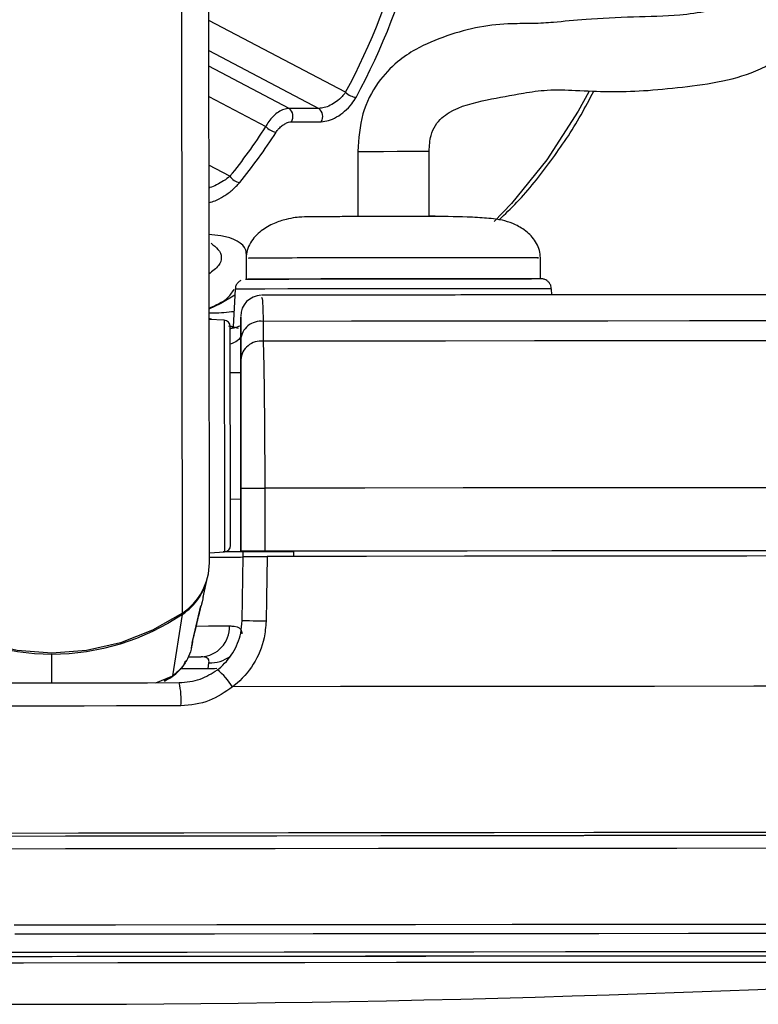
# Paper-space layout 'In Ground Anchor' of a CAD drawing. Header units: millimetres. Extents: x 38476 to 443956, y 10848 to 406945.
# Tile 64 of 71: x 371390 to 373147, y 143386 to 145729. Entities that reach past the tile are written whole.
import ezdxf

# ---------------------------------------------------------------- set-up
doc = ezdxf.new("R2010")
doc.units = ezdxf.units.MM

psp = doc.layouts.new('In Ground Anchor')

# ---------------------------------------------------------------- linework, layer by layer
at = {"color": 7, "linetype": 'Continuous', "lineweight": 25, "ltscale": 50}
for p, q in [((371841.2, 144436.7), (371831.2, 151920.6)), ((372101.3, 145517.8), (372030.6, 145517.8)), ((372036.3, 145486.1), (372107, 145486.1)), ((372193.8, 145415.6), (372194, 145260.3)), ((372364, 145261.9), (372363.8, 145415.8)), ((371928.4, 145161.4), (371928.5, 145111.4)), ((372628.5, 145112.3), (372628.4, 145162.3)), ((371902.3, 145087.7), (371897.7, 144997.8)), ((372655.6, 145074), (372654.8, 145088.7)), ((371901.6, 145073.2), (371868.5, 145053.4)), ((371868.5, 145053.4), (371839.6, 145040.1)), ((371847.2, 145015.5), (371839.7, 145018.8)), ((371876.3, 145014), (371840.5, 145015.9)), ((371915.5, 145017.7), (371915.5, 144977.5)), ((371910, 144994.3), (371890.3, 145000)), ((371969, 145011.1), (371969, 144963.8)), ((371915.5, 144977.5), (371915.6, 144888.4)), ((371915.6, 144919.9), (371915.5, 144967.3)), ((371915.6, 144888.4), (371890.6, 144888.3)), ((371915.6, 144888.4), (371915.6, 144888.4)), ((371915.8, 144741.2), (371916.2, 144463.6)), ((371916.2, 144464), (371916, 144614)), ((371972.8, 144614.1), (371973, 144464.1)), ((371891, 144588.3), (371916, 144588.4)), ((371916.2, 144463.1), (371916, 144588.4)), ((371916, 144588.4), (371916.2, 144462.9)), ((371841.2, 144460.6), (371877, 144462.6)), ((371916.2, 144464), (371916.2, 144463.6)), ((371916.2, 144463.6), (372041.2, 144463.7)), ((371921.7, 144463.2), (371916.2, 144463.1)), ((371916.2, 144463.1), (371916.2, 144462.9)), ((371921.5, 144451.1), (371921.7, 144463.6)), ((372041.2, 144464), (372041.2, 144463.7)), ((372041.2, 144464), (372041.2, 144451.7)), ((372041.2, 144463.7), (372041.2, 144451.7)), ((371919, 144298.9), (371921.5, 144451.5)), ((371826.2, 144355.1), (371836.8, 144401.2)), ((371753.9, 144167.7), (371776.7, 144313.9)), ((371801.4, 144252.8), (371820.9, 144334.5)), ((371820, 144331), (371821, 144334.4)), ((371798.5, 144234.7), (371800.6, 144243.5)), ((371799.8, 144247.2), (371801.6, 144252.7)), ((371793.1, 144212.6), (371821.3, 144212.6)), ((371838.3, 144184), (371840, 144198.8))]:
    psp.add_line(p, q, dxfattribs=at)
at = {"color": 8, "linetype": 'Continuous', "lineweight": 25, "ltscale": 50}
for p, q in [((371777.1, 144316.9), (371767.4, 151605.3)), ((372164.9, 145556.2), (371839.5, 145727.3)), ((371839.6, 145655.4), (372101.3, 145517.8)), ((372030.6, 145517.8), (371839.7, 145618.1)), ((371839.8, 145546.2), (371975.4, 145474.8)), ((371890, 145356.5), (371840, 145382.8)), ((371899.9, 144995.5), (371887.5, 144999.9)), ((371466.6, 144150.9), (371466.5, 144218.7)), ((371838.3, 144184), (371771.8, 144184)), ((371713.8, 144151.2), (371753.9, 144167.7)), ((371733.5, 144156.4), (371753.9, 144167.7))]:
    psp.add_line(p, q, dxfattribs=at)
at = {"color": 8, "linetype": 'Continuous', "lineweight": 25, "ltscale": 50, "flags": 128}
for points in [[(372743.5, 145557.4), (372718.3, 145511.6), (372643.3, 145395.2), (372559.6, 145291.4), (372518.6, 145248.4)], [(372195.1, 145415.6), (372194.3, 145415.6), (372204.3, 145415.6), (372225.6, 145415.7), (372255, 145415.7), (372288, 145415.8), (372319.6, 145415.8), (372345.1, 145415.8), (372360.3, 145415.8), (372363.3, 145415.8)], [(372544.6, 145088.9), (372481.2, 145088.9), (372408.3, 145088.8), (372329.3, 145088.7), (372248, 145088.6), (372168.1, 145088.5), (372093.4, 145088.4), (372027.3, 145088.2), (371973, 145088.1), (371932.9, 145087.9), (371909, 145087.8), (371902.3, 145087.7)], [(372654.8, 145088.7), (372651.3, 145088.7), (372631.7, 145088.8), (372595.6, 145088.9), (372544.6, 145088.9)], [(371876.3, 145014), (371876.3, 145013.9), (371876.3, 145002.6), (371876.3, 144973.2), (371876.4, 144927.9), (371876.5, 144869.6), (371876.5, 144802.3)], [(371876.5, 144802.3), (371876.6, 144730.7), (371876.7, 144659.6), (371876.8, 144593.9), (371876.9, 144538), (371877, 144495.8), (371877, 144470.1), (371877, 144462.6)], [(371810.9, 144286.1), (371839.1, 144286.2), (371866.6, 144286.3), (371888.8, 144286.4)], [(371859, 144185.3), (371853.5, 144184.4), (371838.3, 144184)], [(371377, 143575), (371618.1, 143575.3), (371858.5, 143575.6), (372096.7, 143575.9), (372331.4, 143576.1), (372561.5, 143576.3), (372785.6, 143576.5), (373002.4, 143576.6), (373210.9, 143576.8), (373409.9, 143576.9), (373598.2, 143576.9), (373775, 143576.9)], [(371378.3, 143553.2), (371616, 143553.5), (371853, 143553.8), (372087.8, 143554.1), (372319.3, 143554.3), (372546.1, 143554.5), (372767, 143554.7), (372980.9, 143554.9), (373186.4, 143555), (373382.6, 143555.1), (373568.3, 143555.1), (373742.5, 143555.1)], [(371321.6, 143509.7), (371555, 143510), (371788, 143510.3), (372019, 143510.6), (372247, 143510.8), (372470.4, 143511), (372688.1, 143511.2), (372898.9, 143511.3), (373101.4, 143511.5), (373294.5, 143511.5), (373477.2, 143511.6), (373648.4, 143511.6)]]:
    psp.add_lwpolyline(points, dxfattribs=at)
at = {"color": 7, "linetype": 'Continuous', "lineweight": 25, "ltscale": 50, "flags": 128}
for points in [[(372178.3, 145261.7), (372179.9, 145261.7), (372193.4, 145261.7)], [(372363.6, 145261.9), (372376, 145262), (372378.3, 145262)], [(371927.2, 145111.4), (371929.4, 145111.5), (371946.9, 145111.6), (371981.1, 145111.7), (372030.1, 145111.9), (372091.6, 145112), (372162.5, 145112.2), (372239.2, 145112.3), (372317.8, 145112.4), (372394.5, 145112.5), (372465.4, 145112.5), (372526.9, 145112.5)], [(371991.3, 145111.8), (371954, 145111.6), (371933, 145111.5), (371932.8, 145111.5)], [(372628.5, 145112.3), (372627.8, 145112.4), (372614, 145112.5), (372583.3, 145112.5), (372537.4, 145112.5), (372478.5, 145112.5), (372409.6, 145112.5), (372334.1, 145112.4), (372255.8, 145112.3), (372178.6, 145112.2), (372106.5, 145112), (372043, 145111.9), (371991.3, 145111.8)], [(372526.9, 145112.5), (372575.9, 145112.5), (372607.5, 145112.5)], [(371890.8, 144798.9), (371890.7, 144862.5), (371890.6, 144917.6), (371890.5, 144960.5), (371890.5, 144988.3), (371890.5, 144999), (371890.5, 144999.1)], [(373528.6, 145012.3), (373353.7, 145012.3), (373171.7, 145012.2), (372983.1, 145012), (372788.8, 145011.9), (372589.5, 145011.7), (372385.9, 145011.5), (372178.8, 145011.3), (371969, 145011.1)], [(373589.9, 144965.1), (373408.5, 144965), (373219.5, 144964.9), (373023.6, 144964.8), (372821.7, 144964.6), (372614.4, 144964.5), (372402.6, 144964.3), (372187.2, 144964), (371969, 144963.8)], [(371890.6, 144888.3), (371890.6, 144895.1), (371890.6, 144903.3)], [(371915.6, 144888.4), (371915.6, 144885.6), (371915.7, 144877.3), (371915.7, 144863.7), (371915.7, 144845.5), (371915.7, 144823.2), (371915.8, 144797.8), (371915.8, 144770.1), (371915.8, 144741.2)], [(371891.2, 144477.6), (371891.2, 144484.7), (371891.1, 144509), (371891.1, 144548.9), (371891, 144601.8), (371890.9, 144663.9), (371890.9, 144731.2), (371890.8, 144798.9)], [(371916, 144614), (371917.1, 144614), (371920.5, 144614), (371925.9, 144614), (371933.1, 144614.1), (371941.8, 144614.1), (371951.7, 144614.1), (371962.1, 144614.1), (371972.8, 144614.1)], [(373735, 144615.5), (373538.5, 144615.4), (373333.5, 144615.3), (373120.7, 144615.2), (372901.1, 144615), (372675.5, 144614.8), (372445, 144614.6), (372210.4, 144614.4), (371972.8, 144614.1)], [(371891.1, 144573.3), (371891.1, 144576), (371891, 144588.3)], [(371921.7, 144462.5), (371908.7, 144462.5), (371873.6, 144462.4)], [(371916.2, 144462.9), (371910.1, 144462.8), (371891.8, 144462.7), (371877.9, 144462.6)], [(371973, 144464.1), (371962.3, 144464.1), (371951.9, 144464.1), (371942, 144464.1), (371933.3, 144464.1), (371926.1, 144464), (371920.7, 144464), (371917.3, 144464), (371916.2, 144464)], [(373735.2, 144465.5), (373538.7, 144465.4), (373333.7, 144465.3), (373120.9, 144465.2), (372901.3, 144465), (372675.7, 144464.8), (372445.2, 144464.6), (372210.6, 144464.4), (371973, 144464.1)], [(373590.4, 144465.3), (373415.5, 144465.2), (373234, 144465.1), (373046.4, 144465), (372853.4, 144464.8), (372655.8, 144464.7), (372454, 144464.5), (372249, 144464.3), (372041.2, 144464)], [(371840.4, 144450), (371866.6, 144450.1), (371896.7, 144450.2), (371915.2, 144450.3), (371921.5, 144450.4)], [(371978.3, 144451.6), (371976.7, 144351.7), (371975.8, 144297.3)], [(373730.9, 144453), (373535.4, 144452.9), (373331.3, 144452.8), (373119.7, 144452.7), (372901.3, 144452.5), (372677, 144452.4), (372447.8, 144452.1), (372214.6, 144451.9), (371978.3, 144451.6)], [(371777.1, 144316.9), (371706, 144276), (371629.3, 144246.1), (371548.9, 144227.8), (371466.5, 144221.6), (371384.2, 144227.6), (371303.7, 144245.7), (371226.9, 144275.4), (371155.7, 144316)], [(371466.5, 144218.7), (371425.3, 144220.2), (371384.3, 144224.7), (371343.8, 144232.3), (371303.9, 144242.8), (371265, 144256.2), (371227.3, 144272.4), (371190.9, 144291.4), (371156.2, 144313)], [(371776.7, 144313.9), (371741.9, 144292.2), (371705.6, 144273.1), (371667.9, 144256.7), (371629.1, 144243.2), (371589.3, 144232.6), (371548.8, 144225), (371507.8, 144220.3), (371466.5, 144218.7)], [(371975.8, 144297.3), (371965.1, 144297.4), (371954.7, 144297.6), (371944.9, 144297.8), (371936.1, 144298.1), (371928.9, 144298.3), (371923.5, 144298.5), (371920.1, 144298.7), (371919, 144298.9)], [(371164, 144150.5), (371239.6, 144150.6), (371315.2, 144150.7), (371390.9, 144150.8), (371466.6, 144150.9), (371542.4, 144151), (371618.1, 144151.1), (371693.7, 144151.2), (371769.2, 144151.3)], [(373793.3, 144143), (373584.1, 144142.9), (373364.7, 144142.8), (373136.2, 144142.7), (372899.6, 144142.5), (372656.2, 144142.3), (372406.9, 144142.1), (372153.2, 144141.8), (371896.1, 144141.5)], [(371773.4, 144096), (371696.8, 144095.9), (371620.2, 144095.8), (371543.5, 144095.7), (371466.7, 144095.6), (371390, 144095.5), (371313.2, 144095.4), (371236.6, 144095.2), (371160, 144095.1)], [(373996.9, 143787.8), (373812.2, 143787.7), (373615.7, 143787.7), (373408.6, 143787.6), (373191.8, 143787.5), (372966.4, 143787.3), (372733.5, 143787.2), (372494.3, 143786.9), (372250, 143786.7), (372001.8, 143786.4), (371751, 143786.1), (371498.7, 143785.8), (371246.3, 143785.5)], [(373993.7, 143787.7), (373809.2, 143787.7), (373613, 143787.7), (373406.1, 143787.6), (373189.6, 143787.5), (372964.5, 143787.3), (372731.9, 143787.1), (372493, 143786.9), (372249, 143786.7), (372001.2, 143786.4), (371750.6, 143786.1), (371498.7, 143785.8), (371246.5, 143785.4)], [(373990.1, 143795), (373825.8, 143794.9), (373630.7, 143794.9), (373425.2, 143794.8), (373210.1, 143794.7), (372986.5, 143794.5), (372755.5, 143794.4), (372518.2, 143794.2), (372275.9, 143793.9), (372029.5, 143793.7), (371780.5, 143793.4), (371529.9, 143793), (371279, 143792.7)], [(371248.2, 143756), (371498.5, 143756.3), (371748.5, 143756.6), (371997.2, 143756.9), (372243.2, 143757.2), (372485.3, 143757.4), (372722.4, 143757.6), (372953.2, 143757.8), (373176.6, 143758), (373391.5, 143758.1), (373596.8, 143758.2), (373791.5, 143758.2), (373974.6, 143758.2)], [(371241.9, 143499.5), (371467.5, 143499.8), (371693.1, 143500.1), (371917.3, 143500.4), (372138.7, 143500.6), (372355.9, 143500.8), (372567.7, 143501), (372772.7, 143501.1), (372969.7, 143501.3), (373157.4, 143501.4), (373334.7, 143501.4), (373500.4, 143501.4)], [(371293.9, 143499.8), (371525.4, 143500.1), (371756.6, 143500.4), (371986, 143500.7), (372212.4, 143500.9), (372434.5, 143501.1), (372650.9, 143501.3), (372860.3, 143501.4), (373061.5, 143501.5), (373253.4, 143501.6), (373434.9, 143501.7), (373604.7, 143501.7)], [(374292.8, 143484.1), (374292.8, 143484.1), (374282.9, 143484.4), (374255.2, 143484.7), (374209.8, 143484.9), (374147.1, 143485.1), (374067.5, 143485.3), (373971.4, 143485.5), (373859.5, 143485.6), (373732.5, 143485.6), (373591.2, 143485.7), (373436.4, 143485.7), (373269.2, 143485.7), (373090.6, 143485.6), (372901.8, 143485.5), (372703.8, 143485.4), (372498.1, 143485.2), (372285.8, 143485.1), (372068.4, 143484.8), (371847.1, 143484.6), (371623.5, 143484.3), (371398.9, 143484), (371174.7, 143483.7)]]:
    psp.add_lwpolyline(points, dxfattribs=at)
at = {"color": 7, "linetype": 'Continuous', "lineweight": 25, "ltscale": 2500}
for centre, radius, start, end in [((372193.5, 145583.9), 39.8, 223.9532, 264.9359), ((372016, 145498.8), 23.9, 327.9726, 52.6295), ((372086.8, 145498.8), 23.9, 327.9726, 52.6295), ((372003.5, 145497.7), 36.2, 219.068, 264.1891), ((371917.2, 145373.2), 31.9, 211.6297, 262.9331), ((371965.5, 145023.3), 50, 91.4878, 180.129), ((371875.5, 144999.1), 15, 0.077, 87.077), ((371963.1, 144963.7), 47.7, 82.935, 175.7759), ((371963.2, 144916.4), 47.7, 83.0218, 175.7762), ((371876.2, 144477.5), 15, 273.077, 0.077), ((371696.4, 144437.1), 144.8, 303.865, 359.8275), ((371696, 144433.9), 144.6, 303.9106, 346.9345), ((371817.4, 144283.9), 71.4, 273.1323, 1.9853), ((371750.3, 144048.1), 173.2, 32.6533, 50.6833), ((371596.7, 144110.5), 177.3, 355.2815, 13.293), ((371410.7, 185725), 42339.1, 266.25158, 273.90248)]:
    psp.add_arc(centre, radius, start, end, dxfattribs=at)
at = {"color": 8, "linetype": 'Continuous', "lineweight": 25, "ltscale": 2500}
for centre, radius, start, end in [((371768.6, 144313), 8.07, 6.0948, 22.9277), ((371843.9, 144277.1), 78.4, 267.1295, 306.1757)]:
    psp.add_arc(centre, radius, start, end, dxfattribs=at)
at = {"color": 7, "linetype": 'Continuous', "lineweight": 25, "ltscale": 2500}
for centre, major_axis, ratio, start_param, end_param in [((371373.3, 146394.2), (-11.9, 1380), 0.718698, 4.053659, 4.669369), ((371387.2, 146394.3), (-11.9, 1400), 0.718532, 4.053752, 4.669462), ((371231.9, 146394.2), (-11.9, 1380), 0.718698, 3.855149, 3.977102), ((371245.8, 146394.3), (-11.9, 1400), 0.718532, 3.855242, 3.977195)]:
    psp.add_ellipse(centre, major_axis=major_axis, ratio=ratio, start_param=start_param, end_param=end_param, dxfattribs=at)
at = {"color": 7, "linetype": 'Continuous', "lineweight": 25, "ltscale": 50}
for points, knots in [([(372363.8, 145415.8), (372364.4, 145428.8), (372365.6, 145451.6), (372381.5, 145486.6), (372424.7, 145520.9), (372494.8, 145537.3), (372575.4, 145552.6), (372646.6, 145563.4), (372718.1, 145560.6), (372794.1, 145556.8), (372874.9, 145559.2), (372963.1, 145567.9), (373060.2, 145580.4), (373137.3, 145602.9), (373192.5, 145633.1), (373227, 145661.2), (373253, 145692.6), (373279.6, 145741), (373294.2, 145817), (373275.4, 145924), (373220.4, 146049.5), (373163.5, 146136.1), (373131.2, 146185)], [0, 0, 0, 0, 0.022111, 0.0389, 0.072365, 0.146113, 0.207468, 0.244246, 0.286123, 0.338202, 0.395146, 0.456561, 0.515374, 0.570685, 0.597552, 0.623296, 0.646213, 0.667451, 0.719432, 0.785482, 0.878678, 1, 1, 1, 1]), ([(372999.5, 146074.9), (373018.3, 146047.3), (373054.5, 145994.2), (373094.1, 145917.5), (373115, 145858.4), (373119.9, 145820.7), (373117.4, 145800.1), (373112.8, 145790.1), (373107.5, 145783.5), (373101.3, 145778), (373092.1, 145771.9), (373067.3, 145759.4), (373021.7, 145747.3), (372947.9, 145737.1), (372846.8, 145735.5), (372741.5, 145731), (372667.6, 145722.8), (372612.1, 145719.2), (372554, 145720.2), (372483.4, 145713.8), (372404.9, 145691.7), (372339.3, 145664.8), (372284.1, 145627.5), (372237.7, 145578.9), (372200.3, 145504.8), (372196, 145445.8), (372193.8, 145415.6)], [0, 0, 0, 0, 0.081486, 0.156456, 0.209812, 0.236253, 0.252032, 0.260863, 0.26464, 0.269367, 0.275863, 0.284674, 0.321196, 0.366569, 0.438206, 0.515031, 0.575326, 0.614342, 0.653065, 0.706237, 0.760366, 0.814826, 0.849626, 0.893234, 0.94525, 1, 1, 1, 1]), ([(372164.9, 145556.2), (372162.2, 145552.8), (372156.3, 145544.9), (372143.6, 145534), (372128.8, 145524.9), (372113.8, 145518.9), (372105.4, 145518.1), (372101.3, 145517.8)], [0, 0, 0, 0, 0.174825, 0.396302, 0.60424, 0.803198, 1, 1, 1, 1]), ([(372529.5, 145252.3), (372544, 145266.1), (372588.1, 145307.9), (372653.6, 145391.8), (372714.8, 145480.6), (372745.3, 145540.1), (372755.1, 145559.2)], [0, 0, 0, 0, 0.165744, 0.502624, 0.840125, 1, 1, 1, 1]), ([(372107, 145486.1), (372112.7, 145486.7), (372124.2, 145487.9), (372144.1, 145497), (372163.4, 145510.7), (372179.6, 145527.2), (372186.8, 145539), (372190, 145544.2)], [0, 0, 0, 0, 0.19974, 0.399879, 0.60703, 0.826556, 1, 1, 1, 1]), ([(372030.6, 145517.8), (372026.6, 145517.3), (372018.6, 145516.4), (372005.4, 145509.6), (371992.8, 145499.6), (371982.2, 145487.4), (371977.5, 145478.8), (371975.4, 145474.8)], [0, 0, 0, 0, 0.203156, 0.404338, 0.608435, 0.821707, 1, 1, 1, 1]), ([(371999.9, 145461.6), (372001.4, 145463.9), (372004.9, 145468.7), (372012.1, 145475.7), (372020.5, 145481.4), (372029, 145485.3), (372033.9, 145485.8), (372036.3, 145486.1)], [0, 0, 0, 0, 0.182942, 0.399983, 0.604335, 0.802378, 1, 1, 1, 1]), ([(372628.4, 145162.3), (372627.9, 145168.3), (372627, 145180.4), (372617.2, 145202.8), (372597.3, 145225), (372569.6, 145241.7), (372534.3, 145253.9), (372504, 145256.6), (372443.8, 145260.4), (372378.6, 145260.6), (372309.4, 145260.5), (372257.7, 145260.5), (372207.7, 145260.4), (372161.1, 145260.3), (372119.9, 145260.1), (372083.9, 145259.7), (372066.6, 145260), (372045.8, 145258.3), (372022.4, 145254.1), (371993.9, 145244.8), (371963.1, 145227.6), (371940.9, 145204.3), (371930.1, 145180.5), (371929, 145167.7), (371928.5, 145161.4)], [0, 0, 0, 0, 0.018779, 0.037879, 0.07712, 0.116246, 0.153659, 0.227177, 0.293699, 0.409147, 0.463502, 0.517168, 0.570153, 0.622883, 0.676535, 0.731302, 0.787189, 0.814141, 0.843481, 0.878199, 0.918097, 0.959721, 0.980095, 1, 1, 1, 1]), ([(372654.3, 145089.5), (372654.1, 145091.6), (372653.8, 145096.2), (372650.3, 145102.1), (372645.9, 145106.8), (372641.5, 145109.6), (372637.5, 145111.2), (372634.6, 145111.9), (372632.9, 145112.2), (372631.9, 145112.3), (372631.2, 145112.3), (372630.3, 145112.4), (372628.6, 145112.4), (372624.3, 145112.4), (372612, 145112.5), (372605.8, 145112.5)], [0, 0, 0, 0, 0.0398391, 0.0876908, 0.127296, 0.1607822, 0.1882156, 0.2084629, 0.220208, 0.2297209, 0.2426728, 0.2675859, 0.3407065, 0.6648438, 1, 1, 1, 1]), ([(371916, 145108.5), (371915.1, 145108.1), (371911.7, 145106.5), (371907, 145101.6), (371903.1, 145094.9), (371902.8, 145090), (371902.7, 145088)], [0, 0, 0, 0, 0.119714, 0.437144, 0.767214, 1, 1, 1, 1]), ([(373358.4, 145074.4), (373337.7, 145074.4), (373256.1, 145074.4), (373107.3, 145074.3), (372909.5, 145074.2), (372704.4, 145074), (372493.3, 145073.9), (372277, 145073.7), (372100.4, 145073.5), (371995.8, 145073.4), (371965.4, 145073.3)], [0, 0, 0, 0, 0.050578, 0.198705, 0.346847, 0.49498, 0.643112, 0.791242, 0.939367, 1, 1, 1, 1]), ([(371915.5, 144967.3), (371915.5, 144987.2), (371915.5, 145028.3), (371915.5, 145021.3), (371915.5, 145017.7)], [0, 0, 0, 0, 0.484202, 1, 1, 1, 1]), ([(371913.4, 144999.9), (371909.2, 144998.4), (371903.7, 144996.3), (371894.4, 144994.1), (371892, 144993.5)], [0, 0, 0, 0, 0.741082, 1, 1, 1, 1]), ([(371969, 144963.8), (371969.6, 144938.2), (371970.9, 144887.1), (371972.2, 144768.9), (371972.7, 144673), (371972.8, 144621.2), (371972.8, 144614.1)], [0, 0, 0, 0, 0.317085, 0.634488, 0.949899, 1, 1, 1, 1]), ([(371916, 144614), (371916, 144620.2), (371915.9, 144665.5), (371915.8, 144749.5), (371915.7, 144852.9), (371915.6, 144897.6), (371915.6, 144919.9)], [0, 0, 0, 0, 0.050068, 0.365309, 0.682705, 1, 1, 1, 1]), ([(371921.5, 144451.5), (371922, 144451.5), (371923.1, 144451.5), (371931.7, 144451.5), (371944.4, 144451.6), (371960.7, 144451.6), (371972.3, 144451.6), (371978.3, 144451.6)], [0, 0, 0, 0, 0.1975368, 0.3950827, 0.5927349, 0.7902958, 1, 1, 1, 1]), ([(371825.9, 144355.2), (371825.6, 144353.7), (371823.7, 144340.3), (371821.7, 144335.4), (371820, 144331)], [0, 0, 0, 0, 0.113001, 1, 1, 1, 1]), ([(371820, 144331), (371816.8, 144317.3), (371810.2, 144289.5), (371803.3, 144261.4), (371799.8, 144247.2)], [0, 0, 0, 0, 0.493257, 1, 1, 1, 1]), ([(371860.1, 144182.1), (371861.1, 144182.9), (371875.4, 144194), (371898.9, 144220.8), (371916.2, 144262.1), (371918.2, 144288.9), (371919, 144298.9)], [0, 0, 0, 0, 0.029526, 0.405538, 0.779021, 1, 1, 1, 1]), ([(371975.8, 144297.3), (371974.8, 144284), (371972, 144248.2), (371948.5, 144193.2), (371916.9, 144157.4), (371897.5, 144142.6), (371896.1, 144141.5)], [0, 0, 0, 0, 0.220492, 0.593656, 0.970364, 1, 1, 1, 1]), ([(371888.8, 144286.4), (371892.7, 144286.2), (371908.3, 144285.6), (371917.7, 144279), (371918.4, 144269.4), (371918.5, 144267.4)], [0, 0, 0, 0, 0.213076, 0.833691, 1, 1, 1, 1]), ([(371800.5, 144243.1), (371800.6, 144243.4), (371801.1, 144245.1), (371801.3, 144247.6), (371801.5, 144250), (371801.5, 144250.9), (371801.5, 144251.2)], [0, 0, 0, 0, 0.078162, 0.458296, 0.784895, 1, 1, 1, 1]), ([(371734.3, 144155.1), (371740.6, 144158.5), (371751, 144164.2), (371766.4, 144177.2), (371779.2, 144189.3), (371783.7, 144200.7), (371785, 144203.9)], [0, 0, 0, 0, 0.299725, 0.4992345, 0.8584299, 1, 1, 1, 1]), ([(371840, 144198.8), (371840.1, 144200.3), (371840.5, 144205.9), (371836.6, 144210.2), (371828.7, 144212.4), (371824.1, 144212.5), (371821.3, 144212.6)], [0, 0, 0, 0, 0.167624, 0.63974, 0.784734, 1, 1, 1, 1]), ([(371769.2, 144151.3), (371786.3, 144152.8), (371819.1, 144155.7), (371846.8, 144173.5), (371860.1, 144182.1)], [0, 0, 0, 0, 0.51953, 1, 1, 1, 1]), ([(371896.1, 144141.5), (371878.3, 144128.9), (371841.4, 144102.8), (371796.5, 144098.3), (371773.4, 144096)], [0, 0, 0, 0, 0.4853509, 1, 1, 1, 1])]:
    psp.add_open_spline(points, degree=3, knots=knots, dxfattribs=at)
at = {"color": 8, "linetype": 'Continuous', "lineweight": 25, "ltscale": 50}
for points, knots in [([(371890, 145356.5), (371885.3, 145352.6), (371876, 145345.2), (371859.1, 145336.2), (371846.7, 145330.6), (371840.7, 145329), (371840.1, 145328.8)], [0, 0, 0, 0, 0.353148, 0.683053, 0.964969, 1, 1, 1, 1]), ([(371840.1, 145293.4), (371844.9, 145294.8), (371856.4, 145298.4), (371875.9, 145309), (371896.8, 145323.6), (371907.7, 145335.5), (371913.3, 145341.5)], [0, 0, 0, 0, 0.174481, 0.419725, 0.700977, 1, 1, 1, 1]), ([(371929.1, 145166.2), (371929, 145171.1), (371928.4, 145193.5), (371892.4, 145213.7), (371849.2, 145217), (371839.4, 145217.8)], [0, 0, 0, 0, 0.17643, 0.812951, 1, 1, 1, 1]), ([(371844.9, 145196.8), (371851, 145192.2), (371870.4, 145177.7), (371873.4, 145148.6), (371848.4, 145130.3), (371839.5, 145123.7)], [0, 0, 0, 0, 0.227446, 0.724, 1, 1, 1, 1]), ([(371991.2, 145161.8), (371967.4, 145161.7), (371930.5, 145161.5), (371933.9, 145161.4), (371935.1, 145161.4)], [0, 0, 0, 0, 0.645511, 1, 1, 1, 1]), ([(372621.8, 145162.3), (372623.3, 145162.4), (372628, 145162.5), (372578.9, 145162.5), (372484.2, 145162.5), (372355, 145162.4), (372215.7, 145162.3), (372082.7, 145162), (372021.7, 145161.8), (371991.2, 145161.8)], [0, 0, 0, 0, 0.069885, 0.224903, 0.379922, 0.534941, 0.689965, 0.844976, 1, 1, 1, 1]), ([(371839.6, 145042), (371855.3, 145049.1), (371882.8, 145061.5), (371894.7, 145079.3), (371899.7, 145087)], [0, 0, 0, 0, 0.572437, 1, 1, 1, 1]), ([(371965.4, 145066.1), (371965.9, 145067.5), (371966.9, 145070.3), (371968, 145043.9), (371968.7, 145020.1), (371969, 145011.1)], [0, 0, 0, 0, 0.365378, 0.76027, 1, 1, 1, 1]), ([(371899.6, 145034.1), (371883.8, 145032.3), (371865, 145030.2), (371843.2, 145030.7), (371839.6, 145030.8)], [0, 0, 0, 0, 0.835354, 1, 1, 1, 1]), ([(371915.5, 144977.5), (371914.8, 144973.1), (371913.7, 144966.1), (371896.8, 144959.3), (371890.5, 144956.8)], [0, 0, 0, 0, 0.626588, 1, 1, 1, 1]), ([(371799.8, 144247.2), (371799.4, 144242.3), (371798.9, 144236.3), (371800, 144242.4), (371800.2, 144243.6)], [0, 0, 0, 0, 0.812673, 1, 1, 1, 1]), ([(371798.3, 144234.8), (371798.1, 144233.4), (371796.6, 144224), (371788.8, 144206.6), (371774.6, 144184.5), (371760.6, 144173.2), (371753.9, 144167.7)], [0, 0, 0, 0, 0.048608, 0.347961, 0.684873, 1, 1, 1, 1])]:
    psp.add_open_spline(points, degree=3, knots=knots, dxfattribs=at)

doc.saveas('drawing.dxf')
